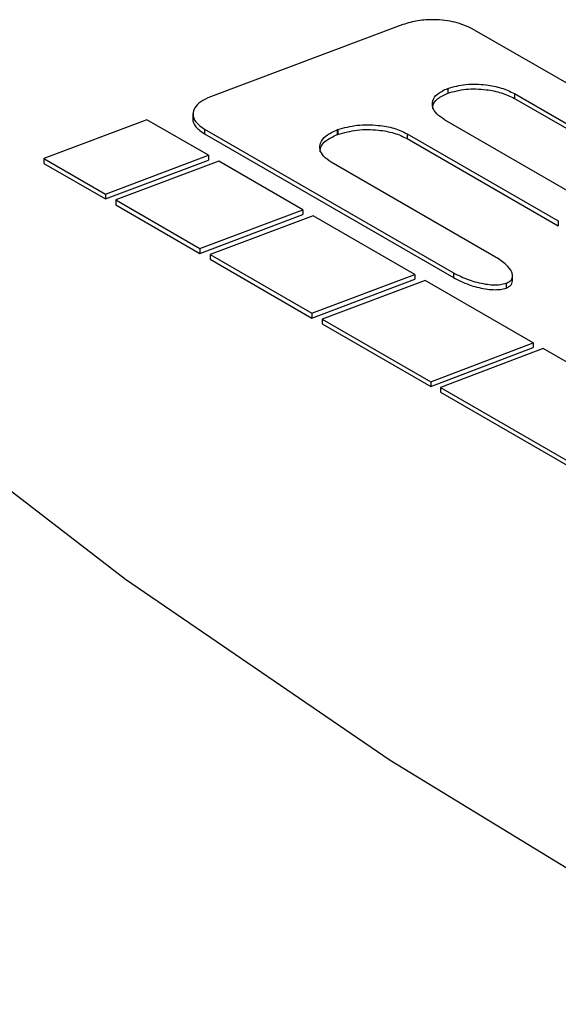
# Paper-space layout 'Sheet1' of a CAD drawing. Header units: millimetres. Extents: x 0 to 420, y 0 to 297.
# Tile 112 of 135: x 323.73 to 325.56, y 264.95 to 268.29. Entities that reach past the tile are written whole.
import ezdxf

# ---------------------------------------------------------------- set-up
doc = ezdxf.new("R2010")
doc.units = ezdxf.units.MM
doc.layers.add('SLD-0', color=179, linetype='Continuous')

psp = doc.layouts.new('Sheet1')

# ---------------------------------------------------------------- linework, layer by layer
at = {"layer": 'SLD-0', "color": 179, "linetype": 'Continuous', "lineweight": 25}
for p, q in [((325.0305, 268.2774), (324.3772, 268.0324)), ((326.1042, 267.7791), (325.2658, 268.2631)), ((325.1825, 268.0608), (325.1825, 268.0445)), ((325.4086, 268.0432), (325.9598, 267.725)), ((325.4086, 268.0432), (325.4086, 268.0268)), ((325.4086, 268.0268), (325.9598, 267.7086)), ((324.318, 267.9757), (324.318, 267.9553)), ((324.1616, 267.9543), (323.8123, 267.8228)), ((324.3706, 267.8336), (324.1616, 267.9543)), ((325.6843, 267.6582), (325.1715, 267.9543)), ((324.3572, 267.9224), (325.2016, 267.435)), ((324.3572, 267.9224), (324.3572, 267.9061)), ((324.3572, 267.9061), (325.2016, 267.4186)), ((324.8074, 267.9202), (324.8096, 267.9211)), ((324.8074, 267.9202), (324.8074, 267.9039)), ((324.8074, 267.9039), (324.8096, 267.9047)), ((324.8096, 267.9211), (324.8096, 267.9047)), ((325.0448, 267.9068), (325.5577, 267.6108)), ((325.0448, 267.9068), (325.0448, 267.8905)), ((325.0448, 267.8905), (325.5577, 267.5944)), ((323.8123, 267.8228), (324.0213, 267.7021)), ((323.8123, 267.8228), (323.8123, 267.8064)), ((323.8123, 267.8064), (324.0213, 267.6858)), ((324.0213, 267.7021), (324.3706, 267.8336)), ((324.0213, 267.6858), (324.3706, 267.8173)), ((324.4052, 267.8137), (324.0558, 267.6822)), ((324.3706, 267.8336), (324.3706, 267.8173)), ((324.691, 267.6487), (324.4052, 267.8137)), ((325.3446, 267.4886), (324.7873, 267.8103)), ((324.0213, 267.7021), (324.0213, 267.6858)), ((324.0558, 267.6822), (324.3416, 267.5172)), ((324.0558, 267.6822), (324.0558, 267.6658)), ((324.0558, 267.6658), (324.3416, 267.5008)), ((324.3416, 267.5172), (324.691, 267.6487)), ((324.691, 267.6487), (324.691, 267.6323)), ((324.3416, 267.5008), (324.691, 267.6323)), ((324.7255, 267.6287), (324.3762, 267.4972)), ((325.0712, 267.4292), (324.7255, 267.6287)), ((325.5577, 267.6108), (325.5577, 267.5944)), ((324.3416, 267.5172), (324.3416, 267.5008)), ((324.3762, 267.4972), (324.7218, 267.2977)), ((324.3762, 267.4972), (324.3762, 267.4809)), ((324.3762, 267.4809), (324.7218, 267.2814)), ((324.7218, 267.2977), (325.0712, 267.4292)), ((324.7218, 267.2814), (325.0712, 267.4129)), ((325.1057, 267.4092), (324.7564, 267.2777)), ((325.0712, 267.4292), (325.0712, 267.4129)), ((325.4722, 267.1977), (325.1057, 267.4092)), ((325.2016, 267.435), (325.2016, 267.4186)), ((325.4022, 267.4064), (325.4022, 267.4268)), ((325.3807, 267.3997), (325.3807, 267.3833)), ((324.7218, 267.2977), (324.7218, 267.2814)), ((324.7564, 267.2777), (325.1246, 267.0652)), ((324.7564, 267.2777), (324.7564, 267.2614)), ((324.7564, 267.2614), (325.1246, 267.0488)), ((325.1246, 267.0652), (325.4722, 267.1977)), ((325.1246, 267.0488), (325.4722, 267.1813)), ((325.5068, 267.1777), (325.1575, 267.0462)), ((325.4722, 267.1977), (325.4722, 267.1813)), ((328.8433, 265.2516), (325.5068, 267.1777)), ((324.089, 266.3947), (323.2522, 267.0375)), ((325.1246, 267.0652), (325.1246, 267.0488)), ((325.1575, 267.0462), (328.494, 265.1201)), ((325.1575, 267.0462), (325.1575, 267.0298)), ((325.1575, 267.0298), (328.494, 265.1037)), ((324.9872, 265.7802), (324.089, 266.3947)), ((325.944, 265.1958), (324.9872, 265.7802))]:
    psp.add_line(p, q, dxfattribs=at)
for points, knots in [([(325.2658, 268.2631), (325.247, 268.2714), (325.209, 268.2882), (325.1421, 268.295), (325.0804, 268.2921), (325.0471, 268.2822), (325.0305, 268.2774)], [0, 0, 0, 0, 0.277483, 0.5601, 0.781766, 1, 1, 1, 1]), ([(325.1825, 268.0608), (325.2026, 268.0662), (325.2438, 268.0772), (325.3087, 268.0745), (325.3659, 268.0636), (325.3943, 268.05), (325.4086, 268.0432)], [0, 0, 0, 0, 0.269131, 0.549706, 0.774796, 1, 1, 1, 1]), ([(325.1715, 267.9543), (325.1619, 267.9608), (325.1435, 267.9731), (325.1299, 267.9958), (325.1295, 268.0195), (325.1458, 268.0437), (325.1699, 268.055), (325.1825, 268.0608)], [0, 0, 0, 0, 0.206465, 0.393606, 0.569983, 0.776503, 1, 1, 1, 1]), ([(325.1318, 267.9912), (325.1315, 267.9947), (325.1304, 268.0067), (325.1463, 268.0274), (325.1701, 268.0386), (325.1825, 268.0445)], [0, 0, 0, 0, 0.166598, 0.566847, 1, 1, 1, 1]), ([(325.1825, 268.0445), (325.2026, 268.0499), (325.2438, 268.0609), (325.3087, 268.0582), (325.3659, 268.0472), (325.3943, 268.0336), (325.4086, 268.0268)], [0, 0, 0, 0, 0.269131, 0.549706, 0.774796, 1, 1, 1, 1]), ([(324.3772, 268.0324), (324.3655, 268.0272), (324.343, 268.0172), (324.3225, 267.9959), (324.3153, 267.9717), (324.3251, 267.9449), (324.3461, 267.9302), (324.3572, 267.9224)], [0, 0, 0, 0, 0.19905, 0.381173, 0.556605, 0.767771, 1, 1, 1, 1]), ([(324.3182, 267.9573), (324.3181, 267.9571), (324.3154, 267.9481), (324.3263, 267.9284), (324.3465, 267.9138), (324.3572, 267.9061)], [0, 0, 0, 0, 0.008239, 0.480562, 1, 1, 1, 1]), ([(324.8096, 267.9211), (324.831, 267.927), (324.8742, 267.9389), (324.9421, 267.9374), (325.0014, 267.9272), (325.0304, 267.9136), (325.0448, 267.9068)], [0, 0, 0, 0, 0.277637, 0.560223, 0.781808, 1, 1, 1, 1]), ([(324.7873, 267.8103), (324.7778, 267.8168), (324.7594, 267.8293), (324.747, 267.8525), (324.7488, 267.8771), (324.7679, 267.9021), (324.7938, 267.914), (324.8074, 267.9202)], [0, 0, 0, 0, 0.198991, 0.381087, 0.556556, 0.767785, 1, 1, 1, 1]), ([(324.8096, 267.9047), (324.831, 267.9106), (324.8742, 267.9225), (324.9421, 267.9211), (325.0014, 267.9109), (325.0304, 267.8972), (325.0448, 267.8905)], [0, 0, 0, 0, 0.277637, 0.560223, 0.781808, 1, 1, 1, 1]), ([(300.8117, 233.1349), (301.6188, 233.2648), (303.2339, 233.5248), (305.597, 234.02), (308.0793, 234.6326), (310.6473, 235.3998), (313.2718, 236.337), (315.7847, 237.3803), (318.1811, 238.5162), (320.457, 239.7305), (322.6938, 241.0634), (324.8882, 242.5115), (327.0544, 244.0642), (329.5567, 245.9831), (332.3625, 248.2786), (335.4913, 250.9386), (338.371, 253.376), (341.0645, 255.5658), (343.5864, 257.5012), (346.2373, 259.3761), (348.7394, 260.9713), (351.0598, 262.2977), (353.1481, 263.3799), (355.3328, 264.3974), (357.612, 265.3396), (359.8488, 266.1475), (362.024, 266.8283), (364.1112, 267.4047), (365.5452, 267.7306), (366.2619, 267.8935)], [0, 0, 0, 0, 0.027717, 0.05546, 0.083177, 0.117121, 0.151185, 0.185354, 0.219572, 0.253751, 0.287773, 0.32568, 0.363607, 0.401527, 0.462639, 0.523763, 0.584887, 0.631004, 0.677154, 0.723264, 0.769326, 0.800145, 0.831038, 0.861937, 0.892791, 0.923577, 0.949045, 0.974532, 1, 1, 1, 1]), ([(324.7499, 267.8451), (324.7498, 267.8498), (324.7495, 267.8634), (324.7684, 267.8858), (324.794, 267.8977), (324.8074, 267.9039)], [0, 0, 0, 0, 0.197053, 0.579526, 1, 1, 1, 1]), ([(366.2864, 267.8306), (365.5699, 267.6713), (364.1362, 267.3526), (362.0491, 266.7847), (359.8738, 266.1107), (357.6369, 265.3079), (355.3576, 264.3698), (353.1731, 263.3553), (351.0853, 262.2756), (348.765, 260.9512), (346.2629, 259.3578), (343.6119, 257.4842), (341.0903, 255.5499), (338.3969, 253.3607), (335.5173, 250.9232), (332.3888, 248.2628), (329.5832, 245.9664), (327.0811, 244.0464), (324.9148, 242.4924), (322.7202, 241.0427), (320.4828, 239.7079), (318.206, 238.4914), (315.8088, 237.353), (313.2951, 236.3066), (310.6701, 235.3653), (308.1014, 234.5932), (305.618, 233.9748), (303.2535, 233.4727), (301.6375, 233.2059), (300.8299, 233.0726)], [0, 0, 0, 0, 0.02543, 0.050879, 0.076309, 0.107066, 0.137893, 0.168764, 0.19963, 0.230421, 0.276466, 0.322559, 0.368692, 0.414792, 0.475916, 0.53704, 0.598151, 0.636084, 0.674023, 0.711942, 0.745992, 0.780199, 0.814445, 0.848642, 0.882735, 0.916709, 0.944464, 0.972244, 1, 1, 1, 1]), ([(298.7179, 234.1414), (299.2253, 234.2087), (300.6004, 234.3911), (302.8024, 234.7899), (305.2927, 235.364), (307.7067, 236.0448), (310.032, 236.8188), (312.2498, 237.673), (314.3587, 238.5984), (316.3664, 239.5836), (318.5512, 240.7685), (320.8745, 242.1712), (323.3057, 243.8), (325.7351, 245.5706), (328.1718, 247.4742), (331.0968, 249.8757), (334.4088, 252.6822), (337.5839, 255.3157), (340.2212, 257.3746), (342.2608, 258.882), (344.3881, 260.3481), (346.6208, 261.7651), (348.9849, 263.1167), (351.488, 264.3914), (354.1242, 265.5745), (356.8761, 266.6641), (358.8127, 267.2913), (359.7795, 267.6045)], [0, 0, 0, 0, 0.018184, 0.049281, 0.080496, 0.11178, 0.14305, 0.174192, 0.204849, 0.235532, 0.266199, 0.309531, 0.352901, 0.396258, 0.44618, 0.496107, 0.573894, 0.651674, 0.690242, 0.72883, 0.7674, 0.805943, 0.844697, 0.883574, 0.922465, 0.96129, 1, 1, 1, 1]), ([(325.3807, 267.3997), (325.3851, 267.4017), (325.3939, 267.4058), (325.401, 267.4151), (325.403, 267.4257), (325.3988, 267.4422), (325.3812, 267.4649), (325.3576, 267.4802), (325.3446, 267.4886)], [0, 0, 0, 0, 0.09432, 0.187688, 0.288812, 0.402575, 0.673065, 1, 1, 1, 1]), ([(325.2016, 267.435), (325.2187, 267.4264), (325.251, 267.4101), (325.2992, 267.3977), (325.3358, 267.3939), (325.3605, 267.3941), (325.3743, 267.3979), (325.3807, 267.3997)], [0, 0, 0, 0, 0.338021, 0.638387, 0.774348, 0.893838, 1, 1, 1, 1]), ([(325.2016, 267.4186), (325.2187, 267.41), (325.251, 267.3938), (325.2992, 267.3813), (325.3358, 267.3775), (325.3605, 267.3777), (325.3743, 267.3816), (325.3807, 267.3833)], [0, 0, 0, 0, 0.338021, 0.638387, 0.774348, 0.893838, 1, 1, 1, 1]), ([(325.3807, 267.3833), (325.3851, 267.3854), (325.3939, 267.3895), (325.4011, 267.3986), (325.4018, 267.4051), (325.4021, 267.4084)], [0, 0, 0, 0, 0.332078, 0.660804, 1, 1, 1, 1]), ([(360.289, 266.7921), (359.6913, 266.634), (358.496, 266.3177), (356.4456, 265.6679), (354.1631, 264.828), (351.7016, 263.7616), (349.3617, 262.6011), (347.097, 261.3364), (344.9073, 259.9775), (342.7816, 258.5337), (340.7472, 257.0444), (338.1135, 254.9992), (334.9453, 252.3715), (331.6443, 249.5559), (328.7309, 247.1375), (326.298, 245.2092), (323.8698, 243.4088), (321.4365, 241.7447), (319.1088, 240.3029), (316.9158, 239.076), (314.8963, 238.0462), (312.7792, 237.0681), (310.5578, 236.156), (308.2358, 235.3099), (305.8305, 234.5268), (303.359, 233.7983), (301.66, 233.3558), (300.8117, 233.1349)], [0, 0, 0, 0, 0.023728, 0.047457, 0.0841, 0.120822, 0.157572, 0.194252, 0.233184, 0.272146, 0.311129, 0.350089, 0.429139, 0.508199, 0.559187, 0.610171, 0.654702, 0.699245, 0.743753, 0.775484, 0.807231, 0.838954, 0.87111, 0.903362, 0.935635, 0.967864, 1, 1, 1, 1])]:
    psp.add_open_spline(points, degree=3, knots=knots, dxfattribs=at)

doc.saveas('drawing.dxf')
